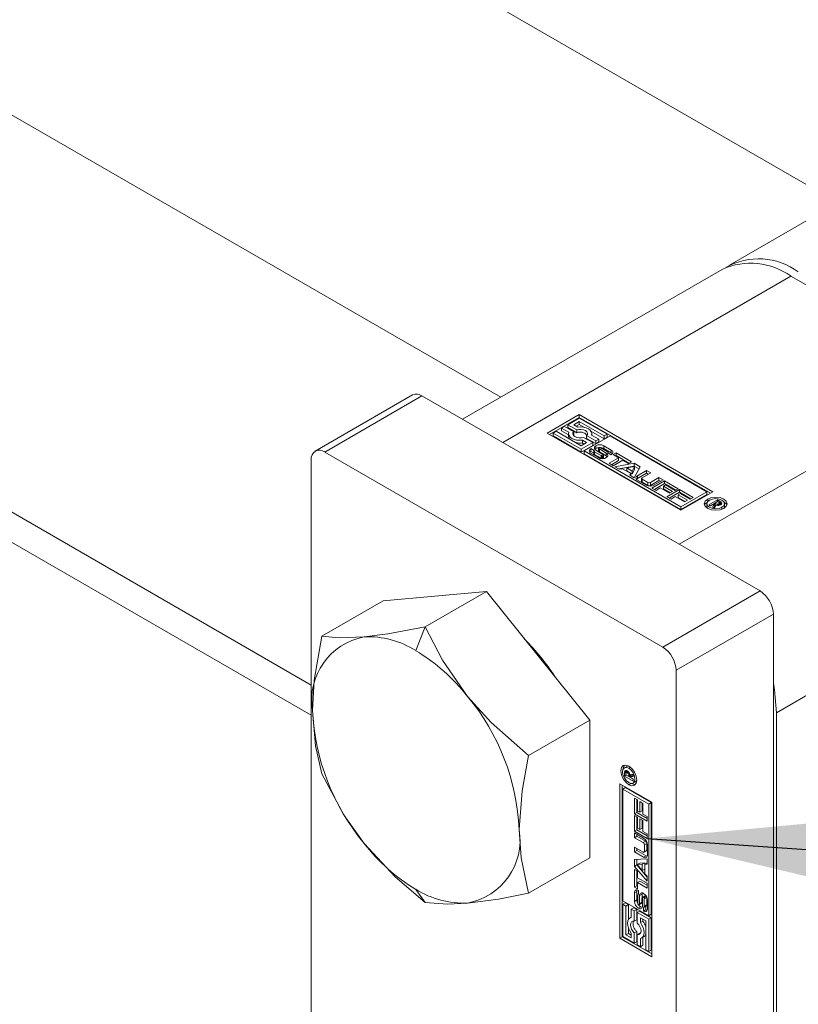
# Model space of a CAD drawing. Header units: millimetres. Extents: x 525 to 29324, y 175 to 20618.
# Tile 77 of 256: x 3405 to 3511, y 18925 to 19059. Entities that reach past the tile are written whole.
import ezdxf

# ---------------------------------------------------------------- set-up
doc = ezdxf.new("R2010")
doc.units = ezdxf.units.MM
doc.linetypes.add('SLD-Continua', pattern=[0])
doc.layers.add('COTAS', color=1, linetype='SLD-Continua')
doc.styles.get("Standard").update_dxf_attribs({"font": 'ARIALN.TTF'})
doc.dimstyles.new('SLDDIMSTYLE0', dxfattribs={"dimtxt": 0.18, "dimasz": 122.5, "dimexe": 0, "dimexo": 0.0625, "dimgap": 0, "dimtad": 0, "dimtih": 1, "dimtoh": 1, "dimdec": 0, "dimrnd": 1e-09, "dimzin": 0, "dimdsep": 46, "dimtxsty": 'Standard', "dimsah": 1, "dimcen": 0.09, "dimadec": 0, "dimazin": 0, "dimtfac": 122.5, "dimtdec": 0, "dimtofl": 0, "dimtmove": 0, "dimatfit": 3, "dimfxl": 1, "dimfrac": 2, "dimtolj": 1, "dimtzin": 0, "dimarcsym": 0})

msp = doc.modelspace()

# ---------------------------------------------------------------- linework, layer by layer
at = {"color": 7, "linetype": 'SLD-Continua', "lineweight": 18, "ltscale": 35}
for p, q in [((3470.41, 19007.36), (2650.83, 19480.5)), ((2650.83, 19426.61), (3444.71, 18968.31)), ((3228.46, 19199.83), (3516.14, 19033.76)), ((3540.56, 19047.86), (3501.46, 19025.29)), ((3500.47, 19024.72), (3465.23, 19004.38)), ((3470.7, 19001.22), (3509.8, 19023.79)), ((3533.73, 19009.98), (3509.8, 19023.79)), ((3494.62, 18987.41), (3533.73, 19009.98)), ((3458.44, 19007.68), (3445.25, 19000.06)), ((3446.53, 18999.93), (3459.73, 19007.55)), ((3505.6, 18981.08), (3459.73, 19007.55)), ((3476.72, 19002.51), (3481.05, 19005.01)), ((3477.05, 19002.32), (3481.05, 19004.63)), ((3481.05, 19004.54), (3479.5, 19003.64)), ((3480.32, 19003.64), (3481.05, 19004.06)), ((3481.05, 19005.01), (3499.2, 18994.53)), ((3481.05, 19004.63), (3481.05, 19005.01)), ((3498.87, 18994.34), (3481.05, 19004.63)), ((3484.85, 19002.34), (3481.05, 19004.54)), ((3481.05, 19004.06), (3484.44, 19002.11)), ((3481.05, 19003.68), (3481.05, 19004.06)), ((3477.95, 19002.74), (3477.54, 19002.51)), ((3481.34, 19000.79), (3477.95, 19002.74)), ((3479.09, 19003.4), (3478.68, 19003.17)), ((3478.68, 19003.17), (3479.65, 19002.61)), ((3478.68, 19002.79), (3478.68, 19003.17)), ((3478.68, 19002.79), (3479.62, 19002.25)), ((3480.32, 19002.69), (3479.09, 19003.4)), ((3479.5, 19003.64), (3480.73, 19002.93)), ((3479.5, 19003.26), (3479.5, 19003.64)), ((3479.5, 19003.26), (3480.73, 19002.55)), ((3480.88, 19003.32), (3480.32, 19003.64)), ((3480.65, 19003.45), (3481.05, 19003.68)), ((3480.73, 19002.55), (3480.73, 19002.93)), ((3481.05, 19003.68), (3481.76, 19003.27)), ((3482.66, 19002.75), (3484.44, 19001.73)), ((3444.71, 18964.21), (3378.07, 19002.68)), ((3494.87, 18992.03), (3476.72, 19002.51)), ((3477.54, 19002.13), (3477.54, 19002.51)), ((3477.54, 19002.51), (3481.34, 19000.32)), ((3477.54, 19002.13), (3481.34, 18999.93)), ((3479.62, 19002.43), (3479.62, 19002.04)), ((3480.26, 19002.23), (3480.32, 19002.31)), ((3480.32, 19002.31), (3480.32, 19002.69)), ((3481.51, 19001.53), (3482.07, 19001.21)), ((3481.51, 19001.15), (3481.51, 19001.53)), ((3482.89, 19001.21), (3481.66, 19001.92)), ((3485.26, 19002.11), (3481.75, 19000.08)), ((3482.07, 19002.16), (3483.3, 19001.45)), ((3482.07, 19001.77), (3482.07, 19002.16)), ((3482.07, 19001.77), (3483.3, 19001.07)), ((3483.71, 19001.68), (3482.74, 19002.24)), ((3482.77, 19002.22), (3482.77, 19002.43)), ((3483.3, 19001.45), (3483.71, 19001.68)), ((3483.3, 19001.07), (3483.3, 19001.45)), ((3483.71, 19001.3), (3483.71, 19001.68)), ((3484.44, 19002.11), (3484.85, 19002.34)), ((3484.44, 19001.73), (3484.44, 19002.11)), ((3484.44, 19001.73), (3484.85, 19001.96)), ((3484.85, 19001.96), (3484.85, 19002.34)), ((3498.39, 18994.53), (3485.26, 19002.11)), ((3470.7, 19001.22), (3494.62, 18987.41)), ((3481.34, 19000.32), (3482.89, 19001.21)), ((3482.07, 19001.21), (3481.34, 19000.79)), ((3481.34, 18999.93), (3482.89, 19000.83)), ((3481.34, 18999.93), (3481.34, 19000.32)), ((3481.51, 19001.15), (3481.74, 19001.02)), ((3481.75, 19000.08), (3494.87, 18992.5)), ((3481.75, 19000.08), (3481.75, 18999.7)), ((3482.64, 19000), (3482.64, 19000.38)), ((3482.66, 19000.4), (3483.08, 19000.15)), ((3482.66, 19000.02), (3482.66, 19000.4)), ((3482.89, 19000.83), (3482.89, 19001.21)), ((3483.05, 19000.1), (3483.05, 18999.72)), ((3483.05, 18999.7), (3483.05, 19000.08)), ((3483.08, 19000.15), (3483.08, 19000.15)), ((3483.3, 19001.07), (3483.71, 19001.3)), ((3483.33, 19000.4), (3483.33, 19000.79)), ((3484.26, 18999.6), (3483.33, 19000.17)), ((3483.7, 19000.48), (3483.7, 19000.1)), ((3483.71, 19000.06), (3483.71, 19000.44)), ((3483.76, 19000.01), (3483.76, 19000.39)), ((3483.81, 19000.36), (3484.74, 18999.79)), ((3483.81, 18999.97), (3483.81, 19000.36)), ((3484.89, 18999.98), (3484.02, 19000.49)), ((3484.4, 19000.79), (3485.42, 19000.2)), ((3484.4, 19000.4), (3484.4, 19000.79)), ((3484.4, 19000.4), (3485.42, 18999.82)), ((3485.42, 18999.82), (3485.42, 19000.2)), ((3444.71, 18869.71), (3444.71, 18998.89)), ((3492.4, 18973.46), (3446.53, 18999.93)), ((3481.75, 18999.7), (3494.87, 18992.12)), ((3483.66, 18999.17), (3482.64, 18999.76)), ((3482.66, 19000.02), (3483.05, 18999.79)), ((3483.09, 18999.65), (3483.09, 19000.03)), ((3483.16, 18999.98), (3484.03, 18999.47)), ((3483.16, 18999.6), (3483.16, 18999.98)), ((3483.16, 18999.6), (3484.03, 18999.09)), ((3483.81, 18999.97), (3484.74, 18999.41)), ((3484.03, 18999.09), (3484.03, 18999.47)), ((3484.15, 18999.05), (3484.15, 18999.42)), ((3484.27, 18999.05), (3484.27, 18999.41)), ((3484.33, 18999.43), (3484.33, 18999.05)), ((3484.36, 18999.09), (3484.36, 18999.47)), ((3484.74, 18999.41), (3484.74, 18999.79)), ((3485.39, 18999.56), (3484.97, 18999.81)), ((3485, 18999.79), (3485, 18999.86)), ((3485, 18999.79), (3485, 18999.84)), ((3485.12, 18998.4), (3486.41, 18999.14)), ((3485.45, 18998.2), (3486.41, 18998.76)), ((3485.65, 18999.58), (3486.07, 18999.82)), ((3486.41, 18999.14), (3485.65, 18999.58)), ((3486.97, 18998.82), (3485.68, 18998.07)), ((3485.98, 18999.39), (3486.07, 18999.44)), ((3486.07, 18999.82), (3488.14, 18998.62)), ((3486.07, 18999.44), (3486.07, 18999.82)), ((3486.07, 18999.44), (3487.81, 18998.43)), ((3486.41, 18998.76), (3486.41, 18999.14)), ((3487.73, 18998.38), (3486.97, 18998.82)), ((3485.68, 18998.07), (3485.12, 18998.4)), ((3485.91, 18997.94), (3488.52, 18998.4)), ((3486.5, 18997.6), (3485.91, 18997.94)), ((3486.41, 18997.65), (3488.52, 18998.02)), ((3486.94, 18997.67), (3486.5, 18997.6)), ((3488.06, 18997.03), (3486.94, 18997.67)), ((3488.55, 18997.96), (3487.51, 18997.78)), ((3487.51, 18997.78), (3488.24, 18997.35)), ((3487.51, 18997.4), (3487.51, 18997.78)), ((3487.51, 18997.4), (3488.24, 18996.97)), ((3488.14, 18998.62), (3487.73, 18998.38)), ((3488.24, 18997.35), (3488.55, 18997.96)), ((3488.24, 18996.97), (3488.55, 18997.57)), ((3488.52, 18998.4), (3489.33, 18997.94)), ((3488.52, 18998.02), (3488.52, 18998.4)), ((3488.52, 18998.02), (3489.17, 18997.65)), ((3489.33, 18997.94), (3488.53, 18996.43)), ((3488.55, 18997.57), (3488.55, 18997.96)), ((3488.98, 18996.72), (3490.21, 18997.43)), ((3490.21, 18997.43), (3490.77, 18997.11)), ((3490.21, 18997.05), (3490.21, 18997.43)), ((3487.93, 18996.77), (3488.06, 18997.03)), ((3488.53, 18996.43), (3487.93, 18996.77)), ((3488.06, 18996.7), (3488.06, 18997.03)), ((3488.24, 18996.97), (3488.24, 18997.35)), ((3488.98, 18996.34), (3490.21, 18997.05)), ((3488.98, 18996.34), (3488.98, 18996.72)), ((3490.16, 18995.43), (3488.98, 18996.11)), ((3489.52, 18996.33), (3489.52, 18995.95)), ((3490.77, 18997.11), (3489.59, 18996.43)), ((3489.59, 18996.24), (3490.38, 18995.78)), ((3489.59, 18995.86), (3489.59, 18996.24)), ((3490.21, 18997.05), (3490.43, 18996.92)), ((3490.72, 18995.78), (3491.89, 18996.46)), ((3490.72, 18995.4), (3491.89, 18996.08)), ((3492.45, 18996.14), (3491.21, 18995.43)), ((3491.89, 18996.46), (3492.45, 18996.14)), ((3491.89, 18996.08), (3491.89, 18996.46)), ((3491.89, 18996.08), (3492.12, 18995.95)), ((3489.59, 18995.86), (3490.38, 18995.4)), ((3490.38, 18995.4), (3490.38, 18995.78)), ((3490.72, 18995.4), (3490.72, 18995.78)), ((3490.93, 18995.04), (3492.64, 18996.03)), ((3491.49, 18994.72), (3490.93, 18995.04)), ((3491.26, 18994.85), (3492.64, 18995.64)), ((3492.07, 18995.06), (3491.49, 18994.72)), ((3493.32, 18994.33), (3492.07, 18995.06)), ((3492.78, 18995.47), (3492.49, 18995.3)), ((3492.49, 18995.3), (3493.74, 18994.58)), ((3492.49, 18994.92), (3492.49, 18995.3)), ((3492.49, 18994.92), (3493.41, 18994.38)), ((3492.64, 18996.03), (3494.51, 18994.95)), ((3492.64, 18995.64), (3492.64, 18996.03)), ((3492.64, 18995.64), (3494.18, 18994.76)), ((3494.09, 18994.71), (3492.78, 18995.47)), ((3492.96, 18993.87), (3494.67, 18994.85)), ((3494.51, 18994.95), (3494.09, 18994.71)), ((3494.67, 18994.85), (3496.54, 18993.78)), ((3494.67, 18994.47), (3494.67, 18994.85)), ((3493.52, 18993.55), (3492.96, 18993.87)), ((3493.29, 18993.68), (3494.67, 18994.47)), ((3493.74, 18994.58), (3493.32, 18994.33)), ((3494.1, 18993.88), (3493.52, 18993.55)), ((3495.35, 18993.16), (3494.1, 18993.88)), ((3494.81, 18994.29), (3494.51, 18994.13)), ((3494.51, 18994.13), (3495.77, 18993.4)), ((3494.51, 18993.74), (3494.51, 18994.13)), ((3494.51, 18993.74), (3495.44, 18993.21)), ((3494.67, 18994.47), (3496.21, 18993.59)), ((3496.12, 18993.54), (3494.81, 18994.29)), ((3499.2, 18994.53), (3494.87, 18992.03)), ((3494.87, 18992.5), (3498.39, 18994.53)), ((3494.87, 18992.12), (3498.39, 18994.15)), ((3495.77, 18993.4), (3495.35, 18993.16)), ((3496.54, 18993.78), (3496.12, 18993.54)), ((3498.39, 18994.53), (3498.39, 18994.15)), ((3498.5, 18993.2), (3498.5, 18993.55)), ((3498.63, 18992.77), (3499.82, 18993.45)), ((3499.82, 18993.45), (3500.2, 18993.23)), ((3499.82, 18993.18), (3499.82, 18993.45)), ((3494.87, 18992.12), (3494.87, 18992.5)), ((3498.39, 18992.92), (3498.39, 18992.54)), ((3498.39, 18992.54), (3498.46, 18992.31)), ((3498.87, 18992.63), (3498.63, 18992.77)), ((3499.41, 18992.95), (3498.87, 18992.63)), ((3499.17, 18992.46), (3499.41, 18992.95)), ((3499.44, 18992.3), (3499.17, 18992.46)), ((3499.32, 18992.37), (3499.41, 18992.57)), ((3499.41, 18992.57), (3499.41, 18992.95)), ((3499.41, 18992.84), (3499.47, 18992.87)), ((3499.61, 18992.73), (3499.44, 18992.3)), ((3499.85, 18993.21), (3499.47, 18992.98)), ((3499.47, 18992.98), (3499.52, 18992.95)), ((3499.47, 18992.6), (3499.47, 18992.98)), ((3499.47, 18992.6), (3499.52, 18992.57)), ((3499.52, 18992.57), (3499.52, 18992.95)), ((3499.52, 18992.57), (3499.54, 18992.56)), ((3499.79, 18992.69), (3499.79, 18992.86)), ((3499.94, 18993.16), (3499.85, 18993.21)), ((3499.97, 18993.14), (3499.94, 18993.16)), ((3500, 18993.12), (3499.97, 18993.14)), ((3499.98, 18992.69), (3499.98, 18992.9)), ((3500, 18992.69), (3500, 18992.91)), ((3500.06, 18992.71), (3500.06, 18992.95)), ((3500.09, 18992.71), (3500.09, 18993.01)), ((3500.09, 18992.91), (3500.2, 18992.85)), ((3500.2, 18992.85), (3500.2, 18993.23)), ((3500.34, 18992.85), (3500.34, 18993.12)), ((3500.43, 18992.17), (3500.43, 18992.43)), ((3500.72, 18992.31), (3500.79, 18992.54)), ((3500.79, 18992.54), (3500.79, 18992.92)), ((3507.82, 18964.55), (3546.93, 18987.12)), ((3468.47, 18981.01), (3454.45, 18979.75)), ((3468.47, 18981.01), (3460.16, 18976.21)), ((3482.5, 18963.56), (3468.47, 18981.01)), ((3492.4, 18973.46), (3505.6, 18981.08)), ((3454.45, 18979.75), (3446.13, 18974.95)), ((3494.21, 18970.31), (3507.41, 18977.93)), ((3507.41, 18848.76), (3507.41, 18977.93)), ((3458.9, 18972.98), (3460.16, 18976.21)), ((3494.21, 18841.14), (3494.21, 18970.31)), ((3507.82, 18861.66), (3507.82, 18964.55)), ((3482.5, 18963.56), (3474.18, 18958.76)), ((3482.5, 18944.86), (3482.5, 18963.56)), ((3487.75, 18957.33), (3487.52, 18957.27)), ((3487.52, 18957.27), (3487.19, 18957.08)), ((3487.54, 18956.61), (3487.21, 18956.42)), ((3487.21, 18955.97), (3487.21, 18956.42)), ((3487.44, 18956.11), (3487.21, 18955.97)), ((3488.39, 18955.29), (3487.21, 18955.97)), ((3487.47, 18956.73), (3487.23, 18956.59)), ((3487.41, 18956.3), (3487.4, 18956.26)), ((3487.4, 18956.26), (3487.4, 18956.23)), ((3487.4, 18956.23), (3487.4, 18956.13)), ((3487.4, 18956.13), (3487.79, 18955.91)), ((3487.71, 18956.58), (3487.46, 18956.43)), ((3487.73, 18956.56), (3487.52, 18956.43)), ((3487.54, 18956.48), (3487.54, 18956.61)), ((3487.77, 18956.51), (3487.58, 18956.41)), ((3487.78, 18956.5), (3487.6, 18956.4)), ((3487.88, 18956.33), (3487.73, 18956.25)), ((3488.01, 18957.15), (3487.78, 18957.02)), ((3488.12, 18956.16), (3487.79, 18955.97)), ((3488.12, 18956.1), (3487.79, 18955.91)), ((3487.79, 18955.91), (3487.79, 18955.97)), ((3488.17, 18956.07), (3487.84, 18955.88)), ((3487.94, 18955.93), (3487.89, 18955.96)), ((3487.93, 18956.15), (3488.39, 18956.23)), ((3488.12, 18956.16), (3488.12, 18956.18)), ((3488.12, 18956.1), (3488.12, 18956.16)), ((3488.39, 18956.08), (3488.17, 18956.07)), ((3488.39, 18956.23), (3488.39, 18955.92)), ((3486.58, 18954.9), (3490.91, 18952.4)), ((3486.58, 18933.95), (3486.58, 18954.9)), ((3486.91, 18954.71), (3486.91, 18934.14)), ((3488.09, 18954.96), (3487.78, 18954.78)), ((3488.39, 18955.92), (3487.84, 18955.88)), ((3487.84, 18955.88), (3488.39, 18955.56)), ((3488.38, 18955.01), (3488.71, 18955.2)), ((3488.39, 18955.56), (3488.39, 18955.29)), ((3488.71, 18955.2), (3488.88, 18955.37)), ((3486.99, 18954.2), (3487.32, 18954.39)), ((3486.99, 18954.2), (3486.99, 18939.04)), ((3490.5, 18952.17), (3486.99, 18954.2)), ((3490.83, 18952.36), (3487.32, 18954.39)), ((3488.57, 18952.97), (3488.98, 18952.73)), ((3488.57, 18950.82), (3488.57, 18952.97)), ((3488.9, 18951.01), (3488.9, 18952.78)), ((3488.98, 18952.73), (3488.98, 18951.21)), ((3489.27, 18952.49), (3489.69, 18952.25)), ((3489.27, 18951.05), (3489.27, 18952.49)), ((3489.6, 18951.24), (3489.6, 18952.3)), ((3489.69, 18952.25), (3489.69, 18950.8)), ((3490.83, 18952.36), (3490.5, 18952.17)), ((3490.5, 18937.01), (3490.5, 18952.17)), ((3490.83, 18937.2), (3490.83, 18952.36)), ((3490.91, 18952.4), (3490.91, 18931.44)), ((3488.9, 18951.01), (3488.57, 18950.82)), ((3490.27, 18949.83), (3488.57, 18950.82)), ((3488.57, 18950.63), (3488.98, 18950.39)), ((3488.57, 18948.47), (3488.57, 18950.63)), ((3490.27, 18950.21), (3488.9, 18951.01)), ((3488.98, 18951.21), (3489.27, 18951.05)), ((3489.6, 18951.24), (3489.27, 18951.05)), ((3489.69, 18950.8), (3490.27, 18950.47)), ((3488.9, 18948.66), (3488.9, 18950.44)), ((3488.98, 18950.39), (3488.98, 18948.87)), ((3489.27, 18950.15), (3489.69, 18949.91)), ((3489.27, 18948.7), (3489.27, 18950.15)), ((3489.6, 18948.89), (3489.6, 18949.96)), ((3489.69, 18949.91), (3489.69, 18948.46)), ((3490.27, 18950.47), (3490.27, 18949.83)), ((3488.9, 18948.66), (3488.57, 18948.47)), ((3490.27, 18947.49), (3488.57, 18948.47)), ((3488.57, 18948.25), (3489.8, 18947.54)), ((3488.57, 18947.6), (3488.57, 18948.25)), ((3490.27, 18947.87), (3488.9, 18948.66)), ((3488.9, 18947.79), (3488.9, 18948.06)), ((3488.98, 18948.87), (3489.27, 18948.7)), ((3489.6, 18948.89), (3489.27, 18948.7)), ((3489.69, 18948.46), (3490.27, 18948.13)), ((3490.27, 18948.13), (3490.27, 18947.49)), ((3488.9, 18947.79), (3488.57, 18947.6)), ((3489.74, 18946.93), (3488.57, 18947.6)), ((3490.07, 18947.12), (3488.9, 18947.79)), ((3490.07, 18947.12), (3489.74, 18946.93)), ((3490.24, 18946.83), (3489.91, 18946.63)), ((3489.91, 18945.73), (3489.91, 18946.63)), ((3490.24, 18945.92), (3490.24, 18946.83)), ((3490.33, 18946.62), (3490.33, 18945.26)), ((3488.57, 18946.31), (3489.74, 18945.63)), ((3488.57, 18945.66), (3488.57, 18946.31)), ((3488.9, 18945.85), (3488.57, 18945.66)), ((3489.8, 18944.95), (3488.57, 18945.66)), ((3488.9, 18945.85), (3488.9, 18946.12)), ((3490.13, 18945.14), (3488.9, 18945.85)), ((3489.86, 18945.62), (3490.19, 18945.81)), ((3490.24, 18945.92), (3489.91, 18945.73)), ((3482.5, 18944.86), (3474.18, 18940.06)), ((3488.57, 18944.65), (3490.27, 18944.71)), ((3488.57, 18943.71), (3488.57, 18944.65)), ((3488.9, 18943.9), (3488.9, 18944.66)), ((3489.27, 18944.16), (3488.94, 18943.97)), ((3489.61, 18944), (3488.94, 18943.97)), ((3488.94, 18943.97), (3489.61, 18943.15)), ((3489.95, 18944.19), (3489.27, 18944.16)), ((3489.95, 18944.19), (3489.61, 18944)), ((3489.61, 18943.15), (3489.61, 18944)), ((3490.13, 18945.14), (3489.8, 18944.95)), ((3489.95, 18943.34), (3489.95, 18944.19)), ((3490.27, 18944.17), (3489.99, 18944.01)), ((3490.27, 18944.02), (3489.99, 18944.01)), ((3489.99, 18944.01), (3489.99, 18942.71)), ((3490.27, 18944.71), (3490.27, 18944.02)), ((3488.9, 18943.9), (3488.57, 18943.71)), ((3490.27, 18941.68), (3488.57, 18943.71)), ((3488.57, 18943.28), (3488.98, 18943.04)), ((3488.57, 18940.89), (3488.57, 18943.28)), ((3490.27, 18942.26), (3488.9, 18943.9)), ((3488.9, 18941.08), (3488.9, 18943.09)), ((3488.98, 18943.04), (3488.98, 18942.16)), ((3489.95, 18943.34), (3489.61, 18943.15)), ((3489.99, 18942.71), (3490.27, 18942.37)), ((3488.98, 18942.16), (3490.27, 18941.42)), ((3489.31, 18941.71), (3488.98, 18941.52)), ((3488.98, 18941.52), (3488.98, 18940.64)), ((3490.27, 18940.77), (3488.98, 18941.52)), ((3490.27, 18941.16), (3489.31, 18941.71)), ((3490.27, 18942.37), (3490.27, 18941.68)), ((3490.27, 18941.42), (3490.27, 18940.77)), ((3460.16, 18938.81), (3458.9, 18940.59)), ((3488.89, 18940.32), (3488.56, 18940.13)), ((3488.56, 18938.95), (3488.56, 18940.13)), ((3488.9, 18941.08), (3488.57, 18940.89)), ((3488.98, 18940.64), (3488.57, 18940.89)), ((3488.89, 18939.15), (3488.89, 18940.32)), ((3488.98, 18941.03), (3488.9, 18941.08)), ((3489.13, 18939.97), (3489.07, 18939.94)), ((3489.13, 18939.97), (3489.08, 18939.95)), ((3489.13, 18940.43), (3489.13, 18939.94)), ((3489.59, 18939.94), (3489.26, 18939.75)), ((3489.56, 18938.85), (3489.59, 18939.94)), ((3486.99, 18939.04), (3490.5, 18937.01)), ((3487.32, 18938.76), (3486.99, 18938.57)), ((3487.73, 18938.52), (3487.32, 18938.76)), ((3488.89, 18939.15), (3488.56, 18938.95)), ((3489.01, 18939.78), (3489.01, 18938.77)), ((3489.18, 18938.5), (3489.51, 18938.69)), ((3489.54, 18938.73), (3489.21, 18938.54)), ((3489.23, 18938.65), (3489.26, 18939.75)), ((3489.56, 18938.85), (3489.23, 18938.65)), ((3489.56, 18938.79), (3489.23, 18938.6)), ((3489.66, 18939.43), (3489.64, 18938.34)), ((3490.05, 18939.76), (3489.72, 18939.57)), ((3489.77, 18939.57), (3490.1, 18939.76)), ((3490.14, 18939.71), (3489.82, 18939.52)), ((3490.19, 18939.61), (3489.87, 18939.42)), ((3490.22, 18939.48), (3489.89, 18939.29)), ((3489.89, 18938.28), (3489.89, 18939.29)), ((3490.22, 18938.47), (3490.22, 18939.48)), ((3490.33, 18939.12), (3490.33, 18937.94)), ((3487.4, 18938.33), (3486.99, 18938.57)), ((3486.99, 18938.57), (3486.99, 18934.18)), ((3487.73, 18938.52), (3487.4, 18938.33)), ((3487.4, 18934.42), (3487.4, 18938.33)), ((3487.73, 18936.47), (3487.73, 18938.52)), ((3488.46, 18938.1), (3488.13, 18937.9)), ((3488.13, 18937.9), (3488.13, 18936.79)), ((3488.54, 18937.67), (3488.13, 18937.9)), ((3488.87, 18937.86), (3488.46, 18938.1)), ((3488.87, 18937.86), (3488.54, 18937.67)), ((3488.54, 18936.25), (3488.54, 18937.67)), ((3488.87, 18936.44), (3488.87, 18937.86)), ((3489.28, 18937.62), (3488.95, 18937.43)), ((3488.95, 18937.43), (3488.95, 18936.02)), ((3490.5, 18936.54), (3488.95, 18937.43)), ((3489.43, 18938.22), (3489.1, 18938.03)), ((3490.83, 18936.73), (3489.28, 18937.62)), ((3489.77, 18938.13), (3489.78, 18938.13)), ((3489.77, 18937.65), (3489.77, 18938.13)), ((3490.1, 18937.84), (3489.77, 18937.65)), ((3490.12, 18937.82), (3489.79, 18937.63)), ((3489.83, 18938.13), (3490.16, 18938.32)), ((3490.18, 18938.33), (3489.85, 18938.14)), ((3490.21, 18938.39), (3489.88, 18938.2)), ((3490.22, 18938.47), (3489.89, 18938.28)), ((3490.1, 18937.84), (3490.1, 18938.28)), ((3488.13, 18936.82), (3487.96, 18936.72)), ((3488.87, 18936.44), (3488.54, 18936.25)), ((3489.36, 18936.08), (3489.36, 18936.72)), ((3489.36, 18936.72), (3490.09, 18936.3)), ((3489.69, 18936.27), (3489.36, 18936.08)), ((3489.69, 18936.27), (3489.69, 18936.53)), ((3490.09, 18936.3), (3490.09, 18932.39)), ((3490.5, 18937.01), (3490.83, 18937.2)), ((3490.83, 18936.73), (3490.5, 18936.54)), ((3490.5, 18932.15), (3490.5, 18936.54)), ((3490.83, 18932.34), (3490.83, 18936.73)), ((3487.73, 18934.61), (3487.4, 18934.42)), ((3487.73, 18934.61), (3487.73, 18935.43)), ((3488.13, 18934.37), (3487.73, 18934.61)), ((3488.13, 18934.64), (3488.13, 18933.99)), ((3488.87, 18934.89), (3488.54, 18934.7)), ((3488.54, 18933.29), (3488.54, 18934.7)), ((3488.87, 18933.48), (3488.87, 18934.89)), ((3489.28, 18934.66), (3488.95, 18934.47)), ((3489.38, 18934.64), (3489.28, 18934.66)), ((3486.91, 18934.14), (3486.58, 18933.95)), ((3490.91, 18931.44), (3486.58, 18933.95)), ((3490.91, 18931.83), (3486.91, 18934.14)), ((3486.99, 18934.18), (3488.54, 18933.29)), ((3488.13, 18933.99), (3487.4, 18934.42)), ((3488.87, 18933.48), (3488.54, 18933.29)), ((3488.95, 18934.47), (3488.95, 18933.05)), ((3489.36, 18932.81), (3489.36, 18933.93)), ((3489.53, 18933.99), (3489.86, 18934.19)), ((3489.69, 18933), (3489.69, 18934.08)), ((3488.95, 18933.05), (3489.36, 18932.81)), ((3489.69, 18933), (3489.36, 18932.81)), ((3490.09, 18932.39), (3490.5, 18932.15)), ((3490.83, 18932.34), (3490.5, 18932.15))]:
    msp.add_line(p, q, dxfattribs=at)
at = {"color": 7, "linetype": 'SLD-Continua', "lineweight": 18, "ltscale": 35, "flags": 128}
for points in [[(3480.73, 19002.93), (3481.03, 19002.99), (3481.34, 19002.99), (3481.64, 19002.94), (3481.9, 19002.83), (3482.08, 19002.68), (3482.18, 19002.51), (3482.17, 19002.33), (3482.07, 19002.16)], [(3482.74, 19002.24), (3482.77, 19002.47), (3482.7, 19002.69), (3482.55, 19002.89), (3482.31, 19003.07), (3482, 19003.21), (3481.65, 19003.3), (3481.27, 19003.33), (3480.88, 19003.32)], [(3479.65, 19002.61), (3479.62, 19002.38), (3479.69, 19002.16), (3479.84, 19001.96), (3480.08, 19001.78), (3480.39, 19001.64), (3480.74, 19001.55), (3481.13, 19001.52), (3481.51, 19001.53)], [(3481.66, 19001.92), (3481.36, 19001.86), (3481.05, 19001.86), (3480.75, 19001.91), (3480.49, 19002.02), (3480.31, 19002.17), (3480.21, 19002.34), (3480.22, 19002.52), (3480.32, 19002.69)], [(3482.64, 19000.38), (3482.64, 19000.38), (3482.65, 19000.39), (3482.65, 19000.39), (3482.65, 19000.39), (3482.65, 19000.39), (3482.66, 19000.39), (3482.66, 19000.39), (3482.66, 19000.4)], [(3483.33, 19000.4), (3483.23, 19000.34), (3483.18, 19000.29)], [(3483.73, 19000.53), (3483.73, 19000.53), (3483.73, 19000.53), (3483.73, 19000.53), (3483.73, 19000.53), (3483.73, 19000.53), (3483.73, 19000.53)], [(3482.64, 19000), (3482.54, 18999.94), (3482.49, 18999.88)], [(3482.66, 19000.02), (3482.66, 19000.01), (3482.66, 19000.01), (3482.65, 19000.01), (3482.65, 19000.01), (3482.65, 19000.01), (3482.65, 19000.01), (3482.64, 19000), (3482.64, 19000)], [(3484.88, 18999.29), (3484.83, 18999.34), (3484.74, 18999.41)], [(3485.57, 18999.7), (3485.52, 18999.75), (3485.42, 18999.82)], [(3488.98, 18996.34), (3488.88, 18996.27), (3488.83, 18996.22)], [(3500.68, 18992.29), (3500.18, 18992.09), (3499.59, 18992.02), (3499, 18992.09), (3498.5, 18992.29), (3498.16, 18992.57), (3498.04, 18992.92), (3498.16, 18993.26), (3498.5, 18993.55)], [(3498.74, 18993.4), (3498.49, 18993.18), (3498.39, 18992.92), (3498.49, 18992.65), (3498.74, 18992.43), (3499.13, 18992.28), (3499.59, 18992.23), (3500.05, 18992.28), (3500.43, 18992.43)], [(3498.5, 18993.55), (3499, 18993.74), (3499.59, 18993.81), (3500.18, 18993.74), (3500.68, 18993.55), (3501.02, 18993.26), (3501.13, 18992.92), (3501.02, 18992.57), (3500.68, 18992.29)], [(3500.43, 18992.43), (3500.69, 18992.65), (3500.79, 18992.92), (3500.69, 18993.18), (3500.43, 18993.4), (3500.05, 18993.55), (3499.59, 18993.61), (3499.13, 18993.55), (3498.74, 18993.4)], [(3498.08, 18992.73), (3498.16, 18992.88), (3498.46, 18993.15)], [(3500.23, 18992.77), (3500.23, 18992.77), (3500.23, 18992.77), (3500.23, 18992.77), (3500.23, 18992.77), (3500.23, 18992.77), (3500.23, 18992.77), (3500.23, 18992.77), (3500.23, 18992.77)], [(3500.72, 18993.15), (3501.02, 18992.88), (3501.1, 18992.73)], [(3460.16, 18976.21), (3455.1, 18975.26), (3451.89, 18974.86)], [(3465.92, 18966.76), (3462.51, 18971.7), (3460.16, 18976.21)], [(3446.13, 18974.95), (3445.12, 18968.97), (3444.88, 18964.88)], [(3451.89, 18974.86), (3448.48, 18974.74), (3446.13, 18974.95)], [(3507.41, 18968.57), (3507.57, 18967.67), (3507.82, 18964.55)], [(3474.18, 18958.76), (3469.12, 18963.21), (3465.92, 18966.76)], [(3444.88, 18964.88), (3445.26, 18960.05), (3446.13, 18956.25)], [(3472.93, 18948.69), (3473.31, 18953.97), (3474.18, 18958.76)], [(3487.78, 18954.78), (3487.37, 18955.12), (3487.01, 18955.6), (3486.78, 18956.15), (3486.69, 18956.68), (3486.78, 18957.11), (3487.01, 18957.38), (3487.37, 18957.45), (3487.78, 18957.31)], [(3487.02, 18956.91), (3487.1, 18957.3), (3487.19, 18957.45)], [(3487.78, 18957.31), (3488.2, 18956.97), (3488.56, 18956.49), (3488.79, 18955.95), (3488.88, 18955.41), (3488.79, 18954.98), (3488.56, 18954.71), (3488.2, 18954.64), (3487.78, 18954.78)], [(3446.13, 18956.25), (3449.16, 18950.63), (3451.89, 18946.81)], [(3487.78, 18957.02), (3487.46, 18957.13), (3487.19, 18957.08), (3487, 18956.87), (3486.94, 18956.53), (3487, 18956.12), (3487.19, 18955.7), (3487.46, 18955.33), (3487.78, 18955.07)], [(3487.78, 18955.07), (3488.11, 18954.96), (3488.38, 18955.01), (3488.57, 18955.22), (3488.63, 18955.56), (3488.57, 18955.97), (3488.38, 18956.39), (3488.11, 18956.76), (3487.78, 18957.02)], [(3488.7, 18954.83), (3488.53, 18954.83), (3488.15, 18954.95)], [(3474.18, 18940.06), (3473.17, 18944.87), (3472.93, 18948.69)], [(3451.89, 18946.81), (3456.07, 18942.31), (3460.16, 18938.81)], [(3490.13, 18945.14), (3490.23, 18945.09), (3490.3, 18945.08)], [(3465.92, 18938.71), (3470.09, 18939.27), (3474.18, 18940.06)], [(3488.92, 18940.51), (3488.9, 18940.44), (3488.89, 18940.32)], [(3489.1, 18940.44), (3489.1, 18940.44), (3489.11, 18940.44), (3489.11, 18940.44), (3489.11, 18940.44), (3489.12, 18940.43), (3489.12, 18940.43), (3489.12, 18940.43), (3489.13, 18940.43)], [(3489.62, 18940.11), (3489.6, 18940.05), (3489.59, 18939.94)], [(3460.16, 18938.81), (3463.19, 18938.58), (3465.92, 18938.71)], [(3489.12, 18938.51), (3489.12, 18938.51), (3489.12, 18938.51), (3489.12, 18938.51), (3489.12, 18938.51), (3489.12, 18938.5), (3489.12, 18938.5)], [(3489.43, 18938.22), (3489.53, 18938.17), (3489.61, 18938.15)], [(3490.12, 18937.82), (3490.23, 18937.77), (3490.3, 18937.75)], [(3490.16, 18938.32), (3490.16, 18938.32), (3490.17, 18938.32), (3490.17, 18938.32), (3490.18, 18938.33)], [(3488.13, 18936.79), (3487.92, 18936.7), (3487.77, 18936.53), (3487.67, 18936.3), (3487.63, 18936), (3487.67, 18935.67), (3487.77, 18935.32), (3487.92, 18934.97), (3488.13, 18934.64)], [(3488.54, 18934.7), (3488.34, 18934.93), (3488.18, 18935.2), (3488.08, 18935.49), (3488.04, 18935.76), (3488.08, 18936), (3488.18, 18936.17), (3488.34, 18936.25), (3488.54, 18936.25)], [(3488.95, 18936.02), (3489.15, 18935.79), (3489.31, 18935.52), (3489.41, 18935.23), (3489.45, 18934.95), (3489.41, 18934.72), (3489.31, 18934.55), (3489.15, 18934.46), (3488.95, 18934.47)], [(3489.36, 18933.93), (3489.57, 18934.02), (3489.73, 18934.18), (3489.83, 18934.42), (3489.86, 18934.72), (3489.83, 18935.05), (3489.73, 18935.4), (3489.57, 18935.75), (3489.36, 18936.08)]]:
    msp.add_lwpolyline(points, dxfattribs=at)
at = {"color": 7, "linetype": 'SLD-Continua', "lineweight": 18, "ltscale": 1225}
for centre, radius, start, end in [((3504.34, 19016.16), 9.39, 54.3824, 114.3087), ((3505.41, 19017.15), 9, 53.3031, 119.516), ((3458.98, 19006.5), 1.29, 54.3852, 114.3067), ((3480.2, 19002.05), 0.581, 180.6844, 215.1014), ((3481.2, 19001.39), 1.25, 42.3974, 112.2851), ((3445.82, 18999.07), 1.12, 50.7918, 189.2262), ((3481.2, 19003.78), 2.64, 257.6082, 276.8757), ((3482.76, 19000.07), 0.331, 110.728, 249.272), ((3483.1, 19000.1), 0.0544, 117.082, 152.2318), ((3483.1, 19000.1), 0.0546, 155.0161, 198.7112), ((3483.19, 19000.13), 0.143, 199.3855, 227.2248), ((3483.45, 19000.48), 0.332, 110.9336, 249.4771), ((3483.86, 18999.75), 1.17, 62.6792, 117.3208), ((3483.84, 18999.44), 1.09, 95.8216, 117.8687), ((3483.76, 19000.48), 0.0574, 115.8725, 168.3775), ((3483.78, 19000.48), 0.0821, 175.8311, 213.4107), ((3483.79, 19000.1), 0.0885, 182.4342, 211.979), ((3483.88, 19000.55), 0.202, 212.8103, 231.2738), ((3483.88, 19000.16), 0.195, 212.259, 231.4968), ((3483.81, 19000.39), 0.156, 84.1404, 117.3616), ((3483.97, 19000.65), 0.336, 230.1194, 240.0756), ((3483.8, 19000.15), 0.398, 71.2376, 86.9471), ((3483.89, 18999.45), 1.08, 61.9238, 89.0926), ((3483.77, 19000.04), 0.51, 60.95, 72.0141), ((3485.3, 18999.89), 0.331, 290.728, 69.272), ((3483.11, 18999.72), 0.0669, 183.4095, 198.4986), ((3483.19, 18999.75), 0.143, 199.3855, 227.2248), ((3483.37, 19000.34), 0.423, 227.9644, 239.2181), ((3483.37, 18999.96), 0.423, 227.9644, 239.2181), ((3484.2, 19000.21), 1.17, 242.6131, 297.3869), ((3483.99, 19000.28), 0.356, 230.4034, 239.7916), ((3484.27, 18999.9), 0.493, 240.508, 255.8891), ((3484.27, 18999.52), 0.494, 240.6557, 254.1046), ((3484.24, 18999.77), 0.355, 254.9933, 273.6406), ((3484.1, 18999.35), 0.297, 37.1629, 56.648), ((3484.26, 18999.56), 0.143, 273.1702, 298.3699), ((3484.31, 18999.48), 0.0508, 294.1449, 359.1223), ((3484.29, 18999.11), 0.0654, 308.3559, 347.8625), ((3484.26, 18999.47), 0.0919, 1.5757, 38.5772), ((3484.62, 18999.48), 0.329, 290.4285, 67.0717), ((3484.69, 18999.64), 0.395, 49.2801, 59.7981), ((3484.85, 18999.82), 0.154, 27.4102, 50.5528), ((3484.94, 18999.87), 0.0682, 299.1259, 335.624), ((3484.94, 18999.86), 0.0639, 343.5142, 33.1657), ((3484.98, 19000.35), 0.893, 297.7926, 299.829), ((3489.09, 18996.41), 0.326, 110.6466, 249.3534), ((3489.63, 18996.33), 0.104, 110.5023, 249.4977), ((3489.64, 18995.96), 0.118, 185.178, 246.1748), ((3490.69, 18996.45), 1.15, 242.6171, 297.3829), ((3490.55, 18996.11), 0.37, 242.77, 297.23), ((3490.55, 18995.73), 0.37, 242.77, 297.23), ((3499.88, 18993.56), 0.708, 239.947, 263.1831), ((3499.88, 18993.47), 0.784, 249.8341, 279.3948), ((3499.82, 18993.23), 0.367, 265.3299, 296.0703), ((3499.85, 18993.17), 0.308, 296.3238, 300.562), ((3499.84, 18992.88), 0.287, 34.5633, 57.0505), ((3499.86, 18993.16), 0.292, 299.5929, 312.6036), ((3499.91, 18993.34), 0.654, 278.3786, 298.9657), ((3500.01, 18993.01), 0.0733, 306.6578, 29.4971), ((3499.91, 18992.71), 0.593, 43.8298, 60.5016), ((3499.93, 18992.37), 0.546, 51.4349, 60.4649), ((3500.1, 18993.05), 0.311, 295.1887, 300.7703), ((3500.16, 18993.01), 0.244, 294.6497, 351.1404), ((3500.2, 18992.98), 0.195, 356.6624, 45.3984), ((3503.47, 18977.75), 3.95, 2.6091, 57.3816), ((3453.49, 18966.28), 8.72, 100.5415, 189.261), ((3452.39, 18962.7), 12.17, 57.651, 92.3552), ((3453.06, 18953.6), 29.35, 32.7392, 45.4478), ((3490.27, 18970.13), 3.95, 2.6241, 57.4015), ((3445.58, 18950.88), 25.8, 37.975, 58.9019), ((3442.52, 18947.29), 30.44, 2.6398, 39.7698), ((3475.28, 18966.28), 30.43, 182.631, 219.778), ((3487.78, 18956.43), 0.567, 163.4661, 180.8527), ((3487.42, 18956.54), 0.197, 117.0086, 165.4254), ((3487.42, 18956.48), 0.249, 55.1164, 110.4966), ((3487.7, 18956.28), 0.295, 155.2644, 177.0099), ((3487.5, 18956.37), 0.0736, 66.8448, 149.5066), ((3487.43, 18956.14), 0.308, 59.6732, 71.9596), ((3488.42, 18956.59), 0.878, 172.7463, 178.3712), ((3488.77, 18958.52), 2.19, 236.6868, 237.4488), ((3487.49, 18956.24), 0.191, 55.0419, 62.099), ((3487.25, 18956.11), 0.656, 38.238, 58.7218), ((3487.58, 18956.65), 0.0277, 59.4507, 72.0938), ((3487.4, 18956.09), 0.371, 25.5688, 55.9541), ((3487.09, 18955.97), 0.7, 359.7326, 23.2382), ((3487.17, 18956.02), 0.773, 9.6402, 39.6431), ((3464.32, 18947.29), 8.72, 280.5488, 9.2537), ((3472.25, 18962.7), 25.83, 217.9821, 238.8884), ((3489.54, 18946.62), 0.371, 2.9111, 57.093), ((3489.18, 18946.57), 1.15, 2.6668, 57.3769), ((3489.87, 18946.81), 0.365, 2.3879, 57.6162), ((3489.8, 18945.71), 0.105, 231.0202, 8.9757), ((3490.12, 18945.91), 0.121, 306.2514, 5.4994), ((3490, 18945.2), 0.327, 230.8656, 9.0908), ((3465.42, 18950.88), 12.17, 237.6583, 272.3525), ((3488.89, 18940.19), 0.331, 50.7306, 189.3081), ((3489.1, 18939.89), 0.0614, 101.8283, 153.3453), ((3489.09, 18939.88), 0.0637, 57.9031, 97.5986), ((3489.58, 18939.79), 0.329, 50.4939, 187.1551), ((3489.16, 18939.06), 1.17, 2.6603, 57.3158), ((3489.72, 18939.01), 1.16, 182.4892, 237.487), ((3489.97, 18939.18), 1.08, 181.851, 209.0766), ((3489.71, 18939.75), 0.698, 171.7354, 177.6763), ((3489.58, 18938.79), 0.57, 181.6572, 191.4567), ((3489.22, 18939.81), 0.207, 150.4474, 167.8436), ((3489.37, 18938.74), 0.354, 190.0927, 207.8826), ((3489.03, 18938.63), 0.196, 332.4456, 351.4641), ((3488.96, 18938.65), 0.275, 348.4323, 0.5831), ((3489.47, 18938.76), 0.0781, 299.9791, 333.9707), ((3489.37, 18938.82), 0.193, 332.2877, 351.4685), ((3488.88, 18938.88), 0.688, 352.1005, 356.9671), ((3490, 18939.4), 0.344, 158.8404, 175.691), ((3489.78, 18939.48), 0.111, 124.5621, 155.4106), ((3489.74, 18939.53), 0.0505, 53.4852, 118.9255), ((3489.7, 18939.45), 0.139, 32.8552, 59.2798), ((3489.5, 18939.32), 0.375, 15.2128, 32.8249), ((3489.44, 18939.29), 0.45, 359.8644, 16.67), ((3490.07, 18939.72), 0.0475, 60.6313, 116.5045), ((3489.74, 18939.47), 0.478, 0.7854, 14.6953), ((3489.2, 18938.64), 0.155, 203.8925, 237.2323), ((3489.31, 18938.28), 0.332, 230.9051, 9.5339), ((3489.15, 18938.55), 0.0517, 234.3472, 291.4028), ((3490.03, 18939.16), 1.12, 216.0161, 237.5401), ((3489.14, 18938.56), 0.0686, 291.5389, 336.7509), ((3489.26, 18936.76), 1.02, 58.6198, 60.2218), ((3489.81, 18938.19), 0.0711, 241.4514, 268.6243), ((3490, 18937.89), 0.331, 230.8003, 9.1939), ((3489.8, 18938.17), 0.0555, 276.1338, 318.4197), ((3489.73, 18938.23), 0.145, 319.5255, 347.3444), ((3489.51, 18938.28), 0.379, 347.5501, 0.1095), ((3490.31, 18938.18), 0.404, 237.8998, 241.9117), ((3490.07, 18938.42), 0.136, 319.5046, 349.0139), ((3489.87, 18938.47), 0.343, 346.1134, 0.0179), ((3489.64, 18935.89), 1.26, 162.4525, 232.2423), ((3487.55, 18934.67), 2.67, 17.6852, 36.7818), ((3489.56, 18934.69), 0.589, 300.8098, 334.817)]:
    msp.add_arc(centre, radius, start, end, dxfattribs=at)

# ---------------------------------------------------------------- leaders
at = {"layer": 'COTAS', "ltscale": 35}
msp.add_leader([(3490.27, 18947.49), (4357.64, 18886.78)], dimstyle='SLDDIMSTYLE0', dxfattribs=at)

doc.saveas('drawing.dxf')
